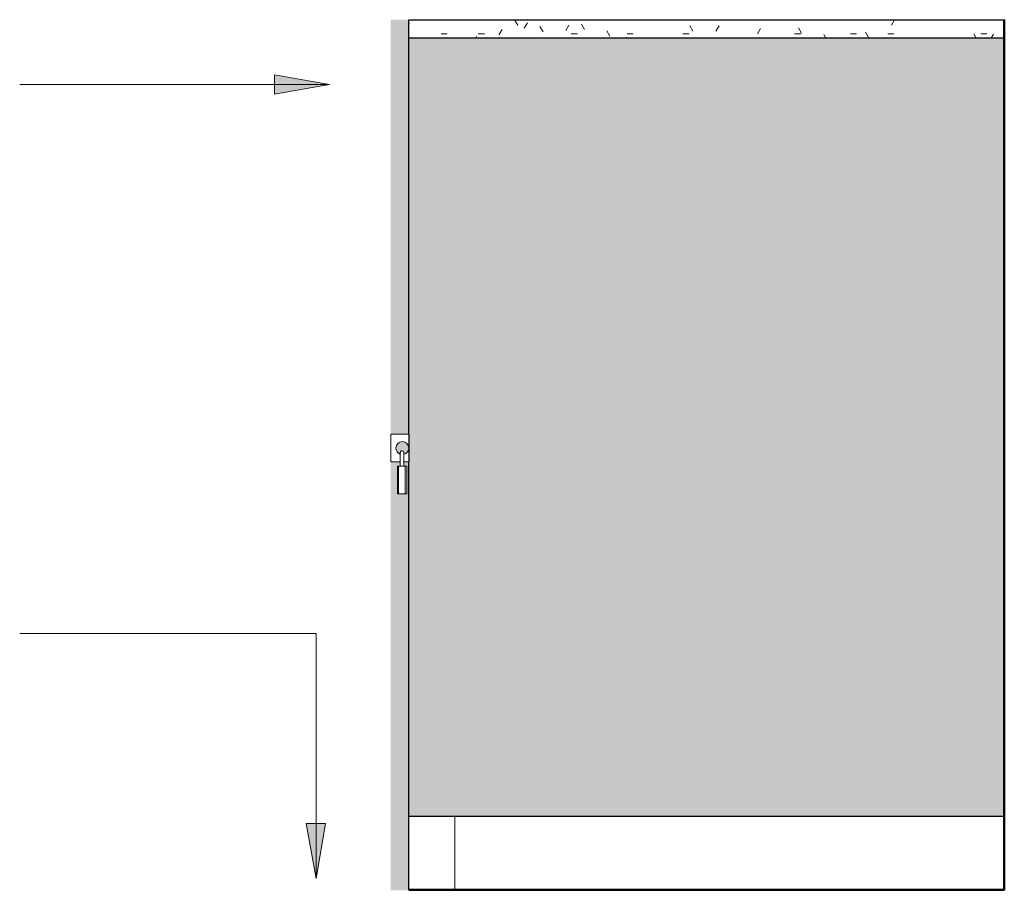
# Model space of a CAD drawing. Header units: metres. Extents: x -8.5 to 2.2, y -18.2 to 8.
# Tile 5 of 25: x -1.334 to -0.259, y 0 to 0.95. Entities that reach past the tile are written whole.
import ezdxf

# ---------------------------------------------------------------- set-up
doc = ezdxf.new("R2010")
doc.units = ezdxf.units.M
doc.layers.add('A-DETL', color=7, linetype='Continuous', lineweight=5, true_color=0x00a600)
for name, color, linetype, lineweight in [('A-DETL-GENF', 7, 'Continuous', 5), ('A-DOOR', 7, 'Continuous', 5), ('A-WALL', 7, 'Continuous', 5), ('A-WALL-PATT', 7, 'Continuous', 50), ('G-ANNO-TEXT', 7, 'Continuous', 9), ('I-WALL', 7, 'Continuous', 5), ('Q-CASE', 7, 'Continuous', 5)]:
    doc.layers.add(name, color=color, linetype=linetype, lineweight=lineweight)

# ---------------------------------------------------------------- blocks, each defined once
blk = doc.blocks.new('TAMPO DO ABRIGO GLP EM GRANITO CINZA ANDORINHA - TAMPO DO ABRIGO GLP EM GRANITO CINZA ANDORINHA-1861549-VISTA_GLP_2')
at = {"layer": 'Q-CASE', "true_color": 0xa7a7a7}
h = blk.add_hatch(dxfattribs=at)
h.set_pattern_fill('FP_5', color=253, style=0, pattern_type=2)
h.set_pattern_definition([(0, (0, 0), (0.08128, 0.02032), [0.00671, -0.05425, 0.00671, -0.05425, -0.32512]), (0, (0, 0), (0.08128, 0.02032), [-0.12192, 0.00671, -0.11521, 0.00671, -0.05425, -0.14224]), (0, (0, 0), (0.08128, 0.02032), [-0.3048, 0.00671, -0.03393, 0.00671, -0.09489]), (120, (0.03048, 0.01016), (-0.058237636, 0.060230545), [0.00671, -0.05425, 0.00671, -0.37937]), (120, (0.03048, 0.01016), (-0.058237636, 0.060230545), [-0.06767, -0.05425, 0.00671, -0.11521, -0.2032]), (120, (0.03048, 0.01016), (-0.058237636, 0.060230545), [-0.24384, 0.00671, -0.05425, 0.00671, -0.13553]), (120, (0.03048, 0.01016), (-0.058237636, 0.060230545), [-0.31151, -0.03393, 0.00671, -0.09489]), (240, (0.04064, 0.0508), (-0.023042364, -0.080550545), [0.00671, -0.05425, 0.00671, -0.37937]), (240, (0.04064, 0.0508), (-0.023042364, -0.080550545), [-0.06767, -0.05425, 0.00671, -0.11521, -0.2032]), (240, (0.04064, 0.0508), (-0.023042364, -0.080550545), [-0.24384, 0.00671, -0.05425, 0.00671, -0.13553]), (240, (0.04064, 0.0508), (-0.023042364, -0.080550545), [-0.31151, -0.03393, 0.00671, -0.09489])])
h.paths.add_polyline_path([(17.9915, 0.93), (18.075, 0.93), (18.075, 0.95), (17.425, 0.95), (17.425, 0.93), (17.9078, 0.93)])
at = {"layer": 'Q-CASE'}
for p, q in [((17.425, 0.95), (18.075, 0.95)), ((18.075, 0.93), (17.425, 0.93))]:
    blk.add_line(p, q, dxfattribs=at)
blk = doc.blocks.new('PORTINHOLA PARA_ISTA_GLP_20')
at = {"layer": 'A-DOOR'}
for p, q in [((17.4157, 0.4775), (17.4166, 0.4792)), ((17.4167, 0.4792), (17.4177, 0.4795)), ((17.4177, 0.4795), (17.4194, 0.4786)), ((17.4194, 0.4785), (17.4197, 0.4775)), ((17.414, 0.4625), (17.414, 0.4325)), ((17.4157, 0.4625), (17.4197, 0.4625)), ((17.4213, 0.4325), (17.4213, 0.4625))]:
    blk.add_line(p, q, dxfattribs=at)
at = {"layer": 'A-DOOR', "flags": 128}
for points in [[(17.4157, 0.4758), (17.4157, 0.4756), (17.4157, 0.4703), (17.4157, 0.4675)], [(17.4197, 0.4675), (17.4197, 0.4699), (17.4197, 0.4753), (17.4197, 0.4756)]]:
    blk.add_lwpolyline(points, dxfattribs=at)
at = {"layer": 'A-DOOR'}
for start, end in [(236.5986, 250.5767), (296.7423, 303.4692), (312.5328, 317.9043), (326.7707, 330), (345, 347.2767)]:
    blk.add_arc((17.418, 0.4825), 0.00706, start, end, dxfattribs=at)

msp = doc.modelspace()

# ---------------------------------------------------------------- hatches: boundary and pattern name
at = {"layer": 'A-DETL-GENF', "true_color": 0xffffff}
h = msp.add_hatch(color=7, dxfattribs=at)
h.paths.add_polyline_path([(-0.9289, -0.0004), (-0.909, -0.0004), (-0.909, 0.4675), (-0.9144, 0.4674), (-0.9144, 0.4625), (-0.9112, 0.4625), (-0.9112, 0.4325), (-0.9215, 0.4325), (-0.9215, 0.4625), (-0.9184, 0.4625), (-0.9184, 0.4675), (-0.9288, 0.4675), (-0.9288, 0.4975), (-0.909, 0.4975), (-0.9091, 0.9501), (-0.9289, 0.95), (-0.9289, 0)])
h.paths.add_polyline_path([(-0.9144, 0.4756), (-0.9122, 0.4766), (-0.9109, 0.4778), (-0.91, 0.479), (-0.9094, 0.4803), (-0.9092, 0.4809), (-0.909, 0.4825), (-0.9093, 0.4843), (-0.91, 0.486), (-0.9111, 0.4875), (-0.9125, 0.4886), (-0.9142, 0.4893), (-0.9168, 0.4895), (-0.9184, 0.4891), (-0.9196, 0.4886), (-0.9214, 0.487), (-0.9222, 0.486), (-0.9229, 0.4843), (-0.9231, 0.4823), (-0.9227, 0.4802), (-0.9218, 0.4785), (-0.9206, 0.4771), (-0.9195, 0.4764), (-0.9184, 0.4759), (-0.9183, 0.478), (-0.9178, 0.4789), (-0.9169, 0.4794), (-0.9159, 0.4794), (-0.9149, 0.4789), (-0.9144, 0.4779), (-0.9144, 0.4757), (-0.9144, 0.4757)])
at = {"layer": 'A-WALL-PATT', "lineweight": 5, "true_color": 0x787878}
h = msp.add_hatch(dxfattribs=at)
h.set_pattern_fill('FP_7', color=8, style=0, pattern_type=2)
h.set_pattern_definition([(0, (0.34095, -0.02), (0, 0.6), []), (90, (0.34095, -0.02), (-0.6, 4e-17), [])])
h.paths.add_polyline_path([(-0.5938, -0.0004), (-0.259, -0.0004), (-0.259, 0.08), (-0.909, 0.08), (-0.909, -0.0004), (-0.6776, -0.0004)])
at = {"layer": 'G-ANNO-TEXT'}
for points in [[(-0.9957, 0.8794), (-1.0557, 0.89), (-1.0557, 0.8688)], [(-1.0103, 0.0126), (-0.9998, 0.0726), (-1.0209, 0.0726)]]:
    msp.add_hatch(color=256, dxfattribs=at).paths.add_polyline_path(points)
at = {"layer": 'I-WALL', "true_color": 0xf4f4f4}
msp.add_hatch(color=7, dxfattribs=at).paths.add_polyline_path([(-0.259, -0.0004), (-0.2588, -0.0004), (-0.2588, 0.9501), (-0.259, 0.95), (-0.259, 0.08)])
at = {"layer": 'I-WALL', "true_color": 0xdbcc9e}
msp.add_hatch(color=9, dxfattribs=at).paths.add_polyline_path([(-0.909, 0.08), (-0.259, 0.08), (-0.259, 0.93), (-0.909, 0.93), (-0.909, 0.0887)])
h = msp.add_hatch(color=9, dxfattribs=at)
h.paths.add_polyline_path([(-0.9183, 0.4759), (-0.9181, 0.4781), (-0.9176, 0.4789), (-0.9163, 0.4794), (-0.915, 0.479), (-0.9159, 0.4794), (-0.9169, 0.4794), (-0.9179, 0.4788), (-0.9183, 0.4779), (-0.9183, 0.4759)])
h.paths.add_polyline_path([(-0.9145, 0.4772), (-0.9144, 0.4775), (-0.9145, 0.4773)])

# ---------------------------------------------------------------- linework, layer by layer
at = {"layer": 'A-DETL', "color": 7, "lineweight": 25}
for p, q in [((-0.909, 0.4975), (-0.909, 0.95)), ((-0.909, 0.95), (-0.259, 0.95)), ((-0.259, 0.93), (-0.909, 0.93)), ((-0.909, 0.4975), (-0.909, 0.4675)), ((-0.909, 0), (-0.909, 0.4675)), ((-0.259, 0.08), (-0.909, 0.08))]:
    msp.add_line(p, q, dxfattribs=at)
at = {"layer": 'A-DETL', "color": 7, "lineweight": 50}
for p, q in [((-0.259, 0.95), (-0.259, 0)), ((-0.259, 0), (-0.909, 0)), ((-0.259, 0), (-0.909, 0))]:
    msp.add_line(p, q, dxfattribs=at)
at = {"layer": 'A-DETL', "color": 7}
for p, q in [((-0.9288, 0.4675), (-0.9288, 0.4975)), ((-0.9288, 0.4975), (-0.909, 0.4975)), ((-0.9184, 0.4758), (-0.9184, 0.4775)), ((-0.9144, 0.4775), (-0.9144, 0.4756)), ((-0.9184, 0.4675), (-0.9288, 0.4675)), ((-0.9215, 0.4325), (-0.9215, 0.4625)), ((-0.9215, 0.4625), (-0.9184, 0.4625)), ((-0.9184, 0.4625), (-0.9184, 0.4675)), ((-0.909, 0.4675), (-0.9144, 0.4675)), ((-0.9144, 0.4675), (-0.9144, 0.4625)), ((-0.9144, 0.4625), (-0.9112, 0.4625)), ((-0.9112, 0.4625), (-0.9112, 0.4325)), ((-0.9112, 0.4325), (-0.9215, 0.4325))]:
    msp.add_line(p, q, dxfattribs=at)
for centre, radius, start, end in [((-0.9161, 0.4825), 0.00706, 360, 180), ((-0.9161, 0.4825), 0.00706, 180, 251.0513), ((-0.9164, 0.4775), 0.002, 360, 180), ((-0.9161, 0.4825), 0.00706, 283.9093, 0)]:
    msp.add_arc(centre, radius, start, end, dxfattribs=at)
at = {"layer": 'A-WALL'}
msp.add_line((-0.259, 0.08), (-0.909, 0.08), dxfattribs=at)
at = {"layer": 'G-ANNO-TEXT'}
for p, q in [((-0.9957, 0.8794), (-1.0557, 0.89)), ((-1.0557, 0.89), (-1.0557, 0.8688)), ((-0.9957, 0.8794), (-1.3339, 0.8794)), ((-1.0557, 0.8688), (-0.9957, 0.8794)), ((-1.0103, 0.2801), (-1.3339, 0.2801)), ((-1.0103, 0.0126), (-1.0103, 0.2801)), ((-0.9998, 0.0726), (-1.0209, 0.0726)), ((-1.0209, 0.0726), (-1.0103, 0.0126)), ((-1.0103, 0.0126), (-0.9998, 0.0726))]:
    msp.add_line(p, q, dxfattribs=at)
at = {"layer": 'I-WALL', "lineweight": 50}
msp.add_line((-0.259, 0.9501), (-0.259, -0.0004), dxfattribs=at)
at = {"layer": 'I-WALL'}
for p, q in [((-0.259, 0.93), (-0.909, 0.93)), ((-0.909, 0.4975), (-0.909, 0.4675))]:
    msp.add_line(p, q, dxfattribs=at)

# ---------------------------------------------------------------- block references
at = {"layer": 'A-DOOR'}
msp.add_blockref('PORTINHOLA PARA_ISTA_GLP_20', (-18.3341, 0), dxfattribs=at)
at = {"layer": 'Q-CASE'}
msp.add_blockref('TAMPO DO ABRIGO GLP EM GRANITO CINZA ANDORINHA - TAMPO DO ABRIGO GLP EM GRANITO CINZA ANDORINHA-1861549-VISTA_GLP_2', (-18.3341, 0), dxfattribs=at)

doc.saveas('drawing.dxf')
